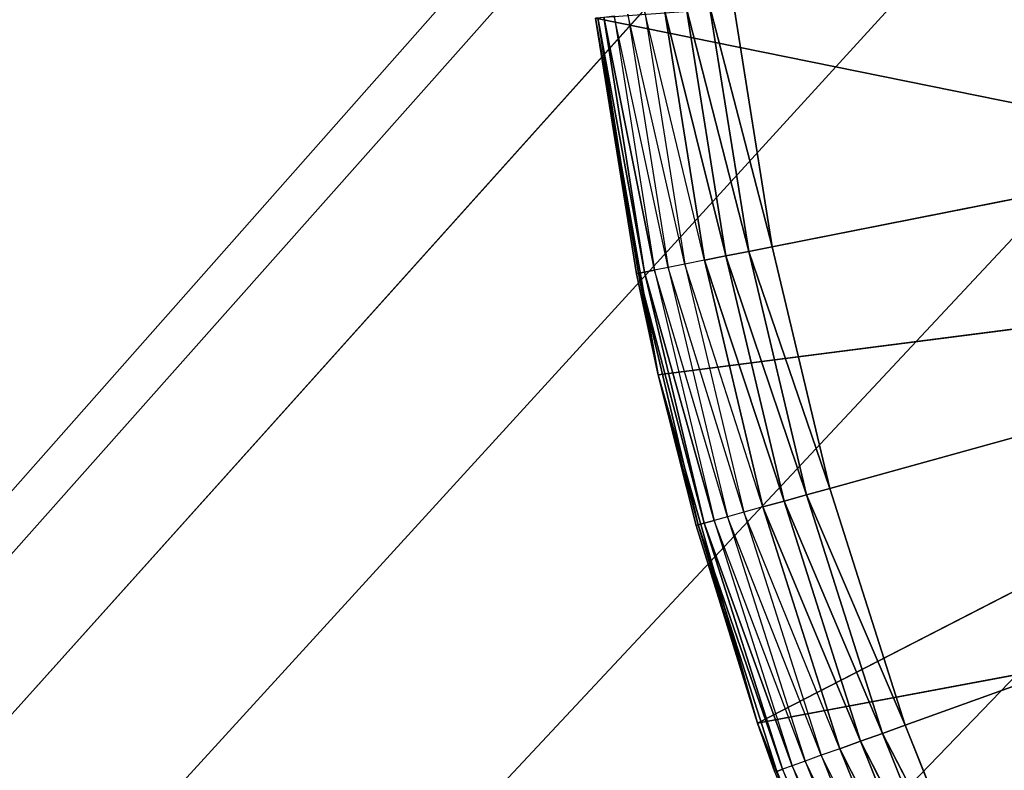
# Model space of a CAD drawing. Header units: centimetres. Extents: x 0.2 to 40.2, y 0.1 to 25.1.
# Tile 48 of 256: x 2.32 to 2.463, y 2.456 to 2.564. Entities that reach past the tile are written whole.
import ezdxf

# ---------------------------------------------------------------- set-up
doc = ezdxf.new("R2010")
doc.units = ezdxf.units.CM
doc.header["$LTSCALE"] = 2.54
doc.layers.get('0').update_dxf_attribs({"true_color": 0xff5454})

# ---------------------------------------------------------------- blocks, each defined once
blk = doc.blocks.new('P__ka _azienkowa 40cm.STL')
at = {"color": 0}
for p, q in [((2.63188, 2.84998, 2.93), (0.4, 0.325, 2.93)), ((2.63188, 2.84998, 2.93), (0.4, 0.325, 2.93)), ((2.59689, 2.8, 2.93), (0.4, 0.325, 2.93)), ((2.59689, 2.8, 2.93), (0.4, 0.325, 2.93)), ((0.4, 0.325, 2.93), (2.57111, 2.74471, 2.93)), ((0.4, 0.325, 2.93), (2.57111, 2.74471, 2.93)), ((2.55532, 2.68578, 2.93), (0.4, 0.325, 2.93)), ((2.55532, 2.68578, 2.93), (0.4, 0.325, 2.93)), ((2.55532, 2.68578, 3.03), (0.4, 0.325, 3.03)), ((2.55532, 2.68578, 3.03), (0.4, 0.325, 3.03)), ((2.55, 2.625, 2.93), (0.4, 0.325, 2.93)), ((2.55, 2.625, 2.93), (0.4, 0.325, 2.93)), ((2.55, 2.625, 3.03), (0.4, 0.325, 3.03)), ((2.55, 2.625, 3.03), (0.4, 0.325, 3.03)), ((2.42917, 2.53164, 2.63), (2.9, 2.625, 2.63)), ((2.42917, 2.53164, 2.63), (2.9, 2.625, 2.63)), ((2.43746, 2.49671, 2.63), (2.9, 2.625, 2.63)), ((2.43746, 2.49671, 2.63), (2.9, 2.625, 2.63)), ((2.9, 2.625, 2.63), (2.44834, 2.46251, 2.63)), ((2.9, 2.625, 2.63), (2.44834, 2.46251, 2.63)), ((2.42006, 2.56667, 2.6303), (2.42576, 2.53096, 2.6303)), ((2.42917, 2.53164, 2.63), (2.42006, 2.56667, 2.6303)), ((2.42917, 2.53164, 2.63), (2.42006, 2.56667, 2.6303)), ((2.42006, 2.56667, 2.6303), (2.42576, 2.53096, 2.6303)), ((2.42917, 2.53164, 2.63), (2.42351, 2.56709, 2.63)), ((2.42917, 2.53164, 2.63), (2.42351, 2.56709, 2.63)), ((2.4083, 2.56524, 2.63714), (2.41414, 2.52866, 2.63714)), ((2.41656, 2.52914, 2.63468), (2.4083, 2.56524, 2.63714)), ((2.41074, 2.56553, 2.63468), (2.41656, 2.52914, 2.63468)), ((2.41936, 2.52969, 2.63268), (2.41074, 2.56553, 2.63468)), ((2.42246, 2.53031, 2.63121), (2.41358, 2.56588, 2.63268)), ((2.42246, 2.53031, 2.63121), (2.41358, 2.56588, 2.63268)), ((2.41358, 2.56588, 2.63268), (2.41936, 2.52969, 2.63268)), ((2.41672, 2.56626, 2.63121), (2.42246, 2.53031, 2.63121)), ((2.42576, 2.53096, 2.6303), (2.41672, 2.56626, 2.63121)), ((2.42576, 2.53096, 2.6303), (2.41672, 2.56626, 2.63121)), ((2.41672, 2.56626, 2.63121), (2.42246, 2.53031, 2.63121)), ((0.4, 0.325, 2.93), (2.55532, 2.56422, 2.93)), ((0.4, 0.325, 2.93), (2.55532, 2.56422, 2.93)), ((2.55532, 2.56422, 3.03), (0.4, 0.325, 3.03)), ((2.55532, 2.56422, 3.03), (0.4, 0.325, 3.03)), ((2.40365, 2.56467, 2.65), (2.40955, 2.52775, 2.65)), ((2.40955, 2.52775, 2.65), (2.40365, 2.56467, 2.83)), ((2.40955, 2.52775, 2.65), (2.40365, 2.56467, 2.83)), ((2.41268, 2.51312, 2.83), (2.40365, 2.56467, 2.83)), ((2.40365, 2.56467, 2.83), (2.56245, 2.53247, 2.83)), ((2.41268, 2.51312, 2.83), (2.40365, 2.56467, 2.83)), ((2.40365, 2.56467, 2.83), (2.56245, 2.53247, 2.83)), ((2.40365, 2.56467, 2.65), (2.40955, 2.52775, 2.65)), ((2.40365, 2.56467, 2.65), (2.40985, 2.52781, 2.64653)), ((2.40365, 2.56467, 2.65), (2.40985, 2.52781, 2.64653)), ((2.40395, 2.56471, 2.64653), (2.40985, 2.52781, 2.64653)), ((2.41073, 2.52798, 2.64316), (2.40395, 2.56471, 2.64653)), ((2.41073, 2.52798, 2.64316), (2.40395, 2.56471, 2.64653)), ((2.40395, 2.56471, 2.64653), (2.40985, 2.52781, 2.64653)), ((2.40485, 2.56482, 2.64316), (2.41073, 2.52798, 2.64316)), ((2.41218, 2.52827, 2.64), (2.40485, 2.56482, 2.64316)), ((2.41218, 2.52827, 2.64), (2.40485, 2.56482, 2.64316)), ((2.40485, 2.56482, 2.64316), (2.41073, 2.52798, 2.64316)), ((2.41414, 2.52866, 2.63714), (2.40631, 2.565, 2.64)), ((2.40631, 2.565, 2.64), (2.41218, 2.52827, 2.64)), ((2.41268, 2.51312, 2.83), (2.56245, 2.53247, 2.83)), ((2.41268, 2.51312, 2.83), (2.56245, 2.53247, 2.83)), ((2.42704, 2.46279, 2.83), (2.56245, 2.53247, 2.83)), ((2.42704, 2.46279, 2.83), (2.56245, 2.53247, 2.83)), ((2.42917, 2.53164, 2.63), (2.42576, 2.53096, 2.6303)), ((2.42917, 2.53164, 2.63), (2.42576, 2.53096, 2.6303)), ((2.43746, 2.49671, 2.63), (2.42917, 2.53164, 2.63)), ((2.43746, 2.49671, 2.63), (2.42917, 2.53164, 2.63)), ((2.41936, 2.52969, 2.63268), (2.41656, 2.52914, 2.63468)), ((2.42246, 2.53031, 2.63121), (2.41936, 2.52969, 2.63268)), ((2.42246, 2.53031, 2.63121), (2.41936, 2.52969, 2.63268)), ((2.43087, 2.49489, 2.63121), (2.41936, 2.52969, 2.63268)), ((2.43087, 2.49489, 2.63121), (2.41936, 2.52969, 2.63268)), ((2.41936, 2.52969, 2.63268), (2.42782, 2.49404, 2.63268)), ((2.42576, 2.53096, 2.6303), (2.42246, 2.53031, 2.63121)), ((2.42576, 2.53096, 2.6303), (2.42246, 2.53031, 2.63121)), ((2.42246, 2.53031, 2.63121), (2.43087, 2.49489, 2.63121)), ((2.43411, 2.49579, 2.6303), (2.42246, 2.53031, 2.63121)), ((2.43411, 2.49579, 2.6303), (2.42246, 2.53031, 2.63121)), ((2.42246, 2.53031, 2.63121), (2.43087, 2.49489, 2.63121)), ((2.42576, 2.53096, 2.6303), (2.43411, 2.49579, 2.6303)), ((2.43746, 2.49671, 2.63), (2.42576, 2.53096, 2.6303)), ((2.43746, 2.49671, 2.63), (2.42576, 2.53096, 2.6303)), ((2.42576, 2.53096, 2.6303), (2.43411, 2.49579, 2.6303)), ((2.41218, 2.52827, 2.64), (2.41073, 2.52798, 2.64316)), ((2.41218, 2.52827, 2.64), (2.41073, 2.52798, 2.64316)), ((2.41414, 2.52866, 2.63714), (2.41218, 2.52827, 2.64)), ((2.4227, 2.49262, 2.63714), (2.41218, 2.52827, 2.64)), ((2.41218, 2.52827, 2.64), (2.42077, 2.49209, 2.64)), ((2.41656, 2.52914, 2.63468), (2.41414, 2.52866, 2.63714)), ((2.41414, 2.52866, 2.63714), (2.4227, 2.49262, 2.63714)), ((2.42507, 2.49328, 2.63468), (2.41414, 2.52866, 2.63714)), ((2.41656, 2.52914, 2.63468), (2.42507, 2.49328, 2.63468)), ((2.42782, 2.49404, 2.63268), (2.41656, 2.52914, 2.63468)), ((2.40955, 2.52775, 2.65), (2.40985, 2.52781, 2.64653)), ((2.40955, 2.52775, 2.65), (2.41268, 2.51312, 2.83)), ((2.40955, 2.52775, 2.65), (2.41268, 2.51312, 2.83)), ((2.40955, 2.52775, 2.65), (2.41268, 2.51312, 2.65)), ((2.41073, 2.52798, 2.64316), (2.40985, 2.52781, 2.64653)), ((2.41073, 2.52798, 2.64316), (2.40985, 2.52781, 2.64653)), ((2.41268, 2.51312, 2.65), (2.40985, 2.52781, 2.64653)), ((2.40985, 2.52781, 2.64653), (2.41848, 2.49145, 2.64653)), ((2.41935, 2.49169, 2.64316), (2.40985, 2.52781, 2.64653)), ((2.41935, 2.49169, 2.64316), (2.40985, 2.52781, 2.64653)), ((2.40985, 2.52781, 2.64653), (2.41848, 2.49145, 2.64653)), ((2.41073, 2.52798, 2.64316), (2.41935, 2.49169, 2.64316)), ((2.42077, 2.49209, 2.64), (2.41073, 2.52798, 2.64316)), ((2.42077, 2.49209, 2.64), (2.41073, 2.52798, 2.64316)), ((2.41073, 2.52798, 2.64316), (2.41935, 2.49169, 2.64316)), ((2.42704, 2.46279, 2.83), (2.41268, 2.51312, 2.83)), ((2.41268, 2.51312, 2.83), (2.41819, 2.49137, 2.65)), ((2.41268, 2.51312, 2.83), (2.41819, 2.49137, 2.65)), ((2.41268, 2.51312, 2.83), (2.41268, 2.51312, 2.65)), ((2.41268, 2.51312, 2.65), (2.41819, 2.49137, 2.65)), ((2.41268, 2.51312, 2.83), (2.41268, 2.51312, 2.65)), ((2.42704, 2.46279, 2.83), (2.41268, 2.51312, 2.83)), ((2.41848, 2.49145, 2.64653), (2.41268, 2.51312, 2.65)), ((2.43411, 2.49579, 2.6303), (2.43087, 2.49489, 2.63121)), ((2.43411, 2.49579, 2.6303), (2.43087, 2.49489, 2.63121)), ((2.43746, 2.49671, 2.63), (2.43411, 2.49579, 2.6303)), ((2.43746, 2.49671, 2.63), (2.43411, 2.49579, 2.6303)), ((2.43411, 2.49579, 2.6303), (2.44507, 2.46133, 2.6303)), ((2.44834, 2.46251, 2.63), (2.43411, 2.49579, 2.6303)), ((2.44834, 2.46251, 2.63), (2.43411, 2.49579, 2.6303)), ((2.43411, 2.49579, 2.6303), (2.44507, 2.46133, 2.6303)), ((2.44834, 2.46251, 2.63), (2.43746, 2.49671, 2.63)), ((2.44834, 2.46251, 2.63), (2.43746, 2.49671, 2.63)), ((2.42782, 2.49404, 2.63268), (2.42507, 2.49328, 2.63468)), ((2.43087, 2.49489, 2.63121), (2.42782, 2.49404, 2.63268)), ((2.43087, 2.49489, 2.63121), (2.42782, 2.49404, 2.63268)), ((2.4419, 2.46019, 2.63121), (2.42782, 2.49404, 2.63268)), ((2.4419, 2.46019, 2.63121), (2.42782, 2.49404, 2.63268)), ((2.42782, 2.49404, 2.63268), (2.43893, 2.45912, 2.63268)), ((2.43087, 2.49489, 2.63121), (2.4419, 2.46019, 2.63121)), ((2.44507, 2.46133, 2.6303), (2.43087, 2.49489, 2.63121)), ((2.44507, 2.46133, 2.6303), (2.43087, 2.49489, 2.63121)), ((2.43087, 2.49489, 2.63121), (2.4419, 2.46019, 2.63121)), ((2.4227, 2.49262, 2.63714), (2.42077, 2.49209, 2.64)), ((2.42507, 2.49328, 2.63468), (2.4227, 2.49262, 2.63714)), ((2.4227, 2.49262, 2.63714), (2.43392, 2.45732, 2.63714)), ((2.43624, 2.45816, 2.63468), (2.4227, 2.49262, 2.63714)), ((2.42507, 2.49328, 2.63468), (2.43624, 2.45816, 2.63468)), ((2.43893, 2.45912, 2.63268), (2.42507, 2.49328, 2.63468)), ((2.41819, 2.49137, 2.65), (2.41848, 2.49145, 2.64653)), ((2.42704, 2.46279, 2.83), (2.41819, 2.49137, 2.65)), ((2.41819, 2.49137, 2.65), (2.42704, 2.46279, 2.65)), ((2.42704, 2.46279, 2.83), (2.41819, 2.49137, 2.65)), ((2.41935, 2.49169, 2.64316), (2.41848, 2.49145, 2.64653)), ((2.41935, 2.49169, 2.64316), (2.41848, 2.49145, 2.64653)), ((2.42704, 2.46279, 2.65), (2.41848, 2.49145, 2.64653)), ((2.41848, 2.49145, 2.64653), (2.42981, 2.45584, 2.64653)), ((2.43066, 2.45615, 2.64316), (2.41848, 2.49145, 2.64653)), ((2.43066, 2.45615, 2.64316), (2.41848, 2.49145, 2.64653)), ((2.41848, 2.49145, 2.64653), (2.42981, 2.45584, 2.64653)), ((2.42077, 2.49209, 2.64), (2.41935, 2.49169, 2.64316)), ((2.42077, 2.49209, 2.64), (2.41935, 2.49169, 2.64316)), ((2.41935, 2.49169, 2.64316), (2.43066, 2.45615, 2.64316)), ((2.43204, 2.45664, 2.64), (2.41935, 2.49169, 2.64316)), ((2.43204, 2.45664, 2.64), (2.41935, 2.49169, 2.64316)), ((2.41935, 2.49169, 2.64316), (2.43066, 2.45615, 2.64316)), ((2.43392, 2.45732, 2.63714), (2.42077, 2.49209, 2.64)), ((2.42077, 2.49209, 2.64), (2.43204, 2.45664, 2.64)), ((2.42704, 2.46279, 2.83), (2.57671, 2.49089, 2.83)), ((2.42704, 2.46279, 2.83), (2.57671, 2.49089, 2.83)), ((2.42704, 2.46279, 2.65), (2.42704, 2.46279, 2.83)), ((2.42704, 2.46279, 2.65), (2.42952, 2.45574, 2.65)), ((2.42952, 2.45574, 2.65), (2.42704, 2.46279, 2.83)), ((2.42704, 2.46279, 2.65), (2.42704, 2.46279, 2.83)), ((2.42952, 2.45574, 2.65), (2.42704, 2.46279, 2.83)), ((2.44349, 2.42105, 2.65), (2.42704, 2.46279, 2.83)), ((2.44349, 2.42105, 2.65), (2.42704, 2.46279, 2.83)), ((2.44659, 2.41425, 2.83), (2.42704, 2.46279, 2.83)), ((2.44659, 2.41425, 2.83), (2.42704, 2.46279, 2.83)), ((2.42704, 2.46279, 2.65), (2.42981, 2.45584, 2.64653)), ((2.44507, 2.46133, 2.6303), (2.4419, 2.46019, 2.63121)), ((2.44507, 2.46133, 2.6303), (2.4419, 2.46019, 2.63121)), ((2.44834, 2.46251, 2.63), (2.44507, 2.46133, 2.6303)), ((2.44834, 2.46251, 2.63), (2.44507, 2.46133, 2.6303)), ((2.44507, 2.46133, 2.6303), (2.45857, 2.42779, 2.6303)), ((2.46175, 2.42921, 2.63), (2.44507, 2.46133, 2.6303)), ((2.46175, 2.42921, 2.63), (2.44507, 2.46133, 2.6303)), ((2.44507, 2.46133, 2.6303), (2.45857, 2.42779, 2.6303)), ((2.46175, 2.42921, 2.63), (2.44834, 2.46251, 2.63)), ((2.46175, 2.42921, 2.63), (2.44834, 2.46251, 2.63)), ((2.4419, 2.46019, 2.63121), (2.43893, 2.45912, 2.63268)), ((2.4419, 2.46019, 2.63121), (2.43893, 2.45912, 2.63268)), ((2.4419, 2.46019, 2.63121), (2.4555, 2.42642, 2.63121)), ((2.45857, 2.42779, 2.6303), (2.4419, 2.46019, 2.63121)), ((2.45857, 2.42779, 2.6303), (2.4419, 2.46019, 2.63121)), ((2.4419, 2.46019, 2.63121), (2.4555, 2.42642, 2.63121)), ((2.43893, 2.45912, 2.63268), (2.43624, 2.45816, 2.63468)), ((2.4555, 2.42642, 2.63121), (2.43893, 2.45912, 2.63268)), ((2.4555, 2.42642, 2.63121), (2.43893, 2.45912, 2.63268)), ((2.43893, 2.45912, 2.63268), (2.45262, 2.42513, 2.63268)), ((2.43392, 2.45732, 2.63714), (2.43204, 2.45664, 2.64)), ((2.43624, 2.45816, 2.63468), (2.43392, 2.45732, 2.63714)), ((2.43392, 2.45732, 2.63714), (2.44776, 2.42296, 2.63714)), ((2.45001, 2.42397, 2.63468), (2.43392, 2.45732, 2.63714)), ((2.43624, 2.45816, 2.63468), (2.45001, 2.42397, 2.63468)), ((2.45262, 2.42513, 2.63268), (2.43624, 2.45816, 2.63468)), ((2.43066, 2.45615, 2.64316), (2.42981, 2.45584, 2.64653)), ((2.43066, 2.45615, 2.64316), (2.42981, 2.45584, 2.64653)), ((2.43204, 2.45664, 2.64), (2.43066, 2.45615, 2.64316)), ((2.44593, 2.42214, 2.64), (2.43066, 2.45615, 2.64316)), ((2.43066, 2.45615, 2.64316), (2.44459, 2.42154, 2.64316)), ((2.43204, 2.45664, 2.64), (2.44593, 2.42214, 2.64)), ((2.44776, 2.42296, 2.63714), (2.43204, 2.45664, 2.64))]:
    blk.add_line(p, q, dxfattribs=at)
mesh = blk.add_polyface(dxfattribs=at)
corners = [(2.63188, 2.84998, 2.93), (0.4, 0.325, 2.93), (0.4, 24.925, 2.93)]
mesh.append_faces([[corners[k] for k in face] for face in [(0, 1, 2)]], dxfattribs={"color": 0})
mesh = blk.add_polyface(dxfattribs=at)
corners = [(2.55532, 2.68578, 3.03), (0.4, 24.925, 3.03), (0.4, 0.325, 3.03)]
mesh.append_faces([[corners[k] for k in face] for face in [(0, 1, 2)]], dxfattribs={"color": 0})
mesh = blk.add_polyface(dxfattribs=at)
corners = [(40, 8.125, 11.93), (0.4, 8.125, 11.93), (40, 0.325, 11.93)]
mesh.append_faces([[corners[k] for k in face] for face in [(0, 1, 2)]], dxfattribs={"color": 0})
mesh = blk.add_polyface(dxfattribs=at)
corners = [(40, 0.325, 11.93), (0.4, 8.125, 11.93), (0.4, 0.325, 11.93)]
mesh.append_faces([[corners[k] for k in face] for face in [(0, 1, 2)]], dxfattribs={"color": 0})
mesh = blk.add_polyface(dxfattribs=at)
corners = [(40, 0.325, 11.83), (0.4, 0.325, 11.83), (0.4, 8.125, 11.83)]
mesh.append_faces([[corners[k] for k in face] for face in [(0, 1, 2)]], dxfattribs={"color": 0})
mesh = blk.add_polyface(dxfattribs=at)
corners = [(40, 0.325, 11.83), (0.4, 8.125, 11.83), (40, 8.125, 11.83)]
mesh.append_faces([[corners[k] for k in face] for face in [(0, 1, 2)]], dxfattribs={"color": 0})
mesh = blk.add_polyface(dxfattribs=at)
corners = [(2.63188, 2.84998, 2.93), (2.59689, 2.8, 2.93), (0.4, 0.325, 2.93)]
mesh.append_faces([[corners[k] for k in face] for face in [(0, 1, 2)]], dxfattribs={"color": 0})
mesh = blk.add_polyface(dxfattribs=at)
corners = [(2.59689, 2.8, 2.93), (2.57111, 2.74471, 2.93), (0.4, 0.325, 2.93)]
mesh.append_faces([[corners[k] for k in face] for face in [(0, 1, 2)]], dxfattribs={"color": 0})
mesh = blk.add_polyface(dxfattribs=at)
corners = [(2.57111, 2.74471, 2.93), (2.55532, 2.68578, 2.93), (0.4, 0.325, 2.93)]
mesh.append_faces([[corners[k] for k in face] for face in [(0, 1, 2)]], dxfattribs={"color": 0})
mesh = blk.add_polyface(dxfattribs=at)
corners = [(2.55532, 2.68578, 2.93), (2.55, 2.625, 2.93), (0.4, 0.325, 2.93)]
mesh.append_faces([[corners[k] for k in face] for face in [(0, 1, 2)]], dxfattribs={"color": 0})
mesh = blk.add_polyface(dxfattribs=at)
corners = [(2.55532, 2.68578, 3.03), (0.4, 0.325, 3.03), (2.55, 2.625, 3.03)]
mesh.append_faces([[corners[k] for k in face] for face in [(0, 1, 2)]], dxfattribs={"color": 0})
mesh = blk.add_polyface(dxfattribs=at)
corners = [(2.55532, 2.56422, 2.93), (0.4, 0.325, 2.93), (2.55, 2.625, 2.93)]
mesh.append_faces([[corners[k] for k in face] for face in [(0, 1, 2)]], dxfattribs={"color": 0})
mesh = blk.add_polyface(dxfattribs=at)
corners = [(2.55532, 2.56422, 3.03), (2.55, 2.625, 3.03), (0.4, 0.325, 3.03)]
mesh.append_faces([[corners[k] for k in face] for face in [(0, 1, 2)]], dxfattribs={"color": 0})
mesh = blk.add_polyface(dxfattribs=at)
corners = [(2.9, 2.625, 2.63), (2.42917, 2.53164, 2.63), (2.42351, 2.56709, 2.63)]
mesh.append_faces([[corners[k] for k in face] for face in [(0, 1, 2)]], dxfattribs={"color": 0})
mesh = blk.add_polyface(dxfattribs=at)
corners = [(2.9, 2.625, 2.63), (2.43746, 2.49671, 2.63), (2.42917, 2.53164, 2.63)]
mesh.append_faces([[corners[k] for k in face] for face in [(0, 1, 2)]], dxfattribs={"color": 0})
mesh = blk.add_polyface(dxfattribs=at)
corners = [(2.9, 2.625, 2.63), (2.44834, 2.46251, 2.63), (2.43746, 2.49671, 2.63)]
mesh.append_faces([[corners[k] for k in face] for face in [(0, 1, 2)]], dxfattribs={"color": 0})
mesh = blk.add_polyface(dxfattribs=at)
corners = [(2.9, 2.625, 2.63), (2.46175, 2.42921, 2.63), (2.44834, 2.46251, 2.63)]
mesh.append_faces([[corners[k] for k in face] for face in [(0, 1, 2)]], dxfattribs={"color": 0})
mesh = blk.add_polyface(dxfattribs=at)
corners = [(2.9, 2.625, 2.63), (2.4776, 2.39701, 2.63), (2.46175, 2.42921, 2.63)]
mesh.append_faces([[corners[k] for k in face] for face in [(0, 1, 2)]], dxfattribs={"color": 0})
mesh = blk.add_polyface(dxfattribs=at)
corners = [(2.56245, 2.53247, 2.83), (2.55352, 2.5755, 2.83), (2.40365, 2.56467, 2.83)]
mesh.append_faces([[corners[k] for k in face] for face in [(0, 1, 2)]], dxfattribs={"color": 0})
mesh = blk.add_polyface(dxfattribs=at)
corners = [(2.42576, 2.53096, 2.6303), (2.41672, 2.56626, 2.63121), (2.42006, 2.56667, 2.6303)]
mesh.append_faces([[corners[k] for k in face] for face in [(0, 1, 2)]], dxfattribs={"color": 0})
mesh = blk.add_polyface(dxfattribs=at)
corners = [(2.42917, 2.53164, 2.63), (2.42006, 2.56667, 2.6303), (2.42351, 2.56709, 2.63)]
mesh.append_faces([[corners[k] for k in face] for face in [(0, 1, 2)]], dxfattribs={"color": 0})
mesh = blk.add_polyface(dxfattribs=at)
corners = [(2.42917, 2.53164, 2.63), (2.42576, 2.53096, 2.6303), (2.42006, 2.56667, 2.6303)]
mesh.append_faces([[corners[k] for k in face] for face in [(0, 1, 2)]], dxfattribs={"color": 0})
mesh = blk.add_polyface(dxfattribs=at)
corners = [(2.42246, 2.53031, 2.63121), (2.41358, 2.56588, 2.63268), (2.41672, 2.56626, 2.63121)]
mesh.append_faces([[corners[k] for k in face] for face in [(0, 1, 2)]], dxfattribs={"color": 0})
mesh = blk.add_polyface(dxfattribs=at)
corners = [(2.42246, 2.53031, 2.63121), (2.41936, 2.52969, 2.63268), (2.41358, 2.56588, 2.63268)]
mesh.append_faces([[corners[k] for k in face] for face in [(0, 1, 2)]], dxfattribs={"color": 0})
mesh = blk.add_polyface(dxfattribs=at)
corners = [(2.42576, 2.53096, 2.6303), (2.42246, 2.53031, 2.63121), (2.41672, 2.56626, 2.63121)]
mesh.append_faces([[corners[k] for k in face] for face in [(0, 1, 2)]], dxfattribs={"color": 0})
mesh = blk.add_polyface(dxfattribs=at)
corners = [(2.57111, 2.50529, 2.93), (0.4, 0.325, 2.93), (2.55532, 2.56422, 2.93)]
mesh.append_faces([[corners[k] for k in face] for face in [(0, 1, 2)]], dxfattribs={"color": 0})
mesh = blk.add_polyface(dxfattribs=at)
corners = [(2.57111, 2.50529, 3.03), (2.55532, 2.56422, 3.03), (0.4, 0.325, 3.03)]
mesh.append_faces([[corners[k] for k in face] for face in [(0, 1, 2)]], dxfattribs={"color": 0})
mesh = blk.add_polyface(dxfattribs=at)
corners = [(2.40395, 2.56471, 2.64653), (2.40985, 2.52781, 2.64653), (2.40365, 2.56467, 2.65)]
mesh.append_faces([[corners[k] for k in face] for face in [(0, 1, 2)]], dxfattribs={"color": 0})
mesh = blk.add_polyface(dxfattribs=at)
corners = [(2.40365, 2.56467, 2.65), (2.40955, 2.52775, 2.65), (2.40365, 2.56467, 2.83)]
mesh.append_faces([[corners[k] for k in face] for face in [(0, 1, 2)]], dxfattribs={"color": 0})
mesh = blk.add_polyface(dxfattribs=at)
corners = [(2.40365, 2.56467, 2.83), (2.40955, 2.52775, 2.65), (2.41268, 2.51312, 2.83)]
mesh.append_faces([[corners[k] for k in face] for face in [(0, 1, 2)]], dxfattribs={"color": 0})
mesh = blk.add_polyface(dxfattribs=at)
corners = [(2.56245, 2.53247, 2.83), (2.40365, 2.56467, 2.83), (2.41268, 2.51312, 2.83)]
mesh.append_faces([[corners[k] for k in face] for face in [(0, 1, 2)]], dxfattribs={"color": 0})
mesh = blk.add_polyface(dxfattribs=at)
corners = [(2.40365, 2.56467, 2.65), (2.40985, 2.52781, 2.64653), (2.40955, 2.52775, 2.65)]
mesh.append_faces([[corners[k] for k in face] for face in [(0, 1, 2)]], dxfattribs={"color": 0})
mesh = blk.add_polyface(dxfattribs=at)
corners = [(2.40485, 2.56482, 2.64316), (2.41073, 2.52798, 2.64316), (2.40395, 2.56471, 2.64653)]
mesh.append_faces([[corners[k] for k in face] for face in [(0, 1, 2)]], dxfattribs={"color": 0})
mesh = blk.add_polyface(dxfattribs=at)
corners = [(2.40395, 2.56471, 2.64653), (2.41073, 2.52798, 2.64316), (2.40985, 2.52781, 2.64653)]
mesh.append_faces([[corners[k] for k in face] for face in [(0, 1, 2)]], dxfattribs={"color": 0})
mesh = blk.add_polyface(dxfattribs=at)
corners = [(2.40631, 2.565, 2.64), (2.41218, 2.52827, 2.64), (2.40485, 2.56482, 2.64316)]
mesh.append_faces([[corners[k] for k in face] for face in [(0, 1, 2)]], dxfattribs={"color": 0})
mesh = blk.add_polyface(dxfattribs=at)
corners = [(2.40485, 2.56482, 2.64316), (2.41218, 2.52827, 2.64), (2.41073, 2.52798, 2.64316)]
mesh.append_faces([[corners[k] for k in face] for face in [(0, 1, 2)]], dxfattribs={"color": 0})
mesh = blk.add_polyface(dxfattribs=at)
corners = [(2.56245, 2.53247, 2.83), (2.41268, 2.51312, 2.83), (2.42704, 2.46279, 2.83)]
mesh.append_faces([[corners[k] for k in face] for face in [(0, 1, 2)]], dxfattribs={"color": 0})
mesh = blk.add_polyface(dxfattribs=at)
corners = [(2.57671, 2.49089, 2.83), (2.56245, 2.53247, 2.83), (2.42704, 2.46279, 2.83)]
mesh.append_faces([[corners[k] for k in face] for face in [(0, 1, 2)]], dxfattribs={"color": 0})
mesh = blk.add_polyface(dxfattribs=at)
corners = [(2.43746, 2.49671, 2.63), (2.42576, 2.53096, 2.6303), (2.42917, 2.53164, 2.63)]
mesh.append_faces([[corners[k] for k in face] for face in [(0, 1, 2)]], dxfattribs={"color": 0})
mesh = blk.add_polyface(dxfattribs=at)
corners = [(2.43087, 2.49489, 2.63121), (2.41936, 2.52969, 2.63268), (2.42246, 2.53031, 2.63121)]
mesh.append_faces([[corners[k] for k in face] for face in [(0, 1, 2)]], dxfattribs={"color": 0})
mesh = blk.add_polyface(dxfattribs=at)
corners = [(2.43087, 2.49489, 2.63121), (2.42782, 2.49404, 2.63268), (2.41936, 2.52969, 2.63268)]
mesh.append_faces([[corners[k] for k in face] for face in [(0, 1, 2)]], dxfattribs={"color": 0})
mesh = blk.add_polyface(dxfattribs=at)
corners = [(2.43411, 2.49579, 2.6303), (2.42246, 2.53031, 2.63121), (2.42576, 2.53096, 2.6303)]
mesh.append_faces([[corners[k] for k in face] for face in [(0, 1, 2)]], dxfattribs={"color": 0})
mesh = blk.add_polyface(dxfattribs=at)
corners = [(2.43411, 2.49579, 2.6303), (2.43087, 2.49489, 2.63121), (2.42246, 2.53031, 2.63121)]
mesh.append_faces([[corners[k] for k in face] for face in [(0, 1, 2)]], dxfattribs={"color": 0})
mesh = blk.add_polyface(dxfattribs=at)
corners = [(2.43746, 2.49671, 2.63), (2.43411, 2.49579, 2.6303), (2.42576, 2.53096, 2.6303)]
mesh.append_faces([[corners[k] for k in face] for face in [(0, 1, 2)]], dxfattribs={"color": 0})
mesh = blk.add_polyface(dxfattribs=at)
corners = [(2.41218, 2.52827, 2.64), (2.42077, 2.49209, 2.64), (2.41073, 2.52798, 2.64316)]
mesh.append_faces([[corners[k] for k in face] for face in [(0, 1, 2)]], dxfattribs={"color": 0})
mesh = blk.add_polyface(dxfattribs=at)
corners = [(2.40955, 2.52775, 2.65), (2.41268, 2.51312, 2.65), (2.41268, 2.51312, 2.83)]
mesh.append_faces([[corners[k] for k in face] for face in [(0, 1, 2)]], dxfattribs={"color": 0})
mesh = blk.add_polyface(dxfattribs=at)
corners = [(2.41073, 2.52798, 2.64316), (2.41935, 2.49169, 2.64316), (2.40985, 2.52781, 2.64653)]
mesh.append_faces([[corners[k] for k in face] for face in [(0, 1, 2)]], dxfattribs={"color": 0})
mesh = blk.add_polyface(dxfattribs=at)
corners = [(2.40985, 2.52781, 2.64653), (2.41848, 2.49145, 2.64653), (2.41268, 2.51312, 2.65)]
mesh.append_faces([[corners[k] for k in face] for face in [(0, 1, 2)]], dxfattribs={"color": 0})
mesh = blk.add_polyface(dxfattribs=at)
corners = [(2.40985, 2.52781, 2.64653), (2.41935, 2.49169, 2.64316), (2.41848, 2.49145, 2.64653)]
mesh.append_faces([[corners[k] for k in face] for face in [(0, 1, 2)]], dxfattribs={"color": 0})
mesh = blk.add_polyface(dxfattribs=at)
corners = [(2.41073, 2.52798, 2.64316), (2.42077, 2.49209, 2.64), (2.41935, 2.49169, 2.64316)]
mesh.append_faces([[corners[k] for k in face] for face in [(0, 1, 2)]], dxfattribs={"color": 0})
mesh = blk.add_polyface(dxfattribs=at)
corners = [(2.41268, 2.51312, 2.83), (2.41819, 2.49137, 2.65), (2.42704, 2.46279, 2.83)]
mesh.append_faces([[corners[k] for k in face] for face in [(0, 1, 2)]], dxfattribs={"color": 0})
mesh = blk.add_polyface(dxfattribs=at)
corners = [(2.41268, 2.51312, 2.65), (2.41819, 2.49137, 2.65), (2.41268, 2.51312, 2.83)]
mesh.append_faces([[corners[k] for k in face] for face in [(0, 1, 2)]], dxfattribs={"color": 0})
mesh = blk.add_polyface(dxfattribs=at)
corners = [(2.59689, 2.45, 2.93), (0.4, 0.325, 2.93), (2.57111, 2.50529, 2.93)]
mesh.append_faces([[corners[k] for k in face] for face in [(0, 1, 2)]], dxfattribs={"color": 0})
mesh = blk.add_polyface(dxfattribs=at)
corners = [(2.59607, 2.45143, 3.03), (2.57111, 2.50529, 3.03), (0.4, 0.325, 3.03)]
mesh.append_faces([[corners[k] for k in face] for face in [(0, 1, 2)]], dxfattribs={"color": 0})
mesh = blk.add_polyface(dxfattribs=at)
corners = [(2.44507, 2.46133, 2.6303), (2.43087, 2.49489, 2.63121), (2.43411, 2.49579, 2.6303)]
mesh.append_faces([[corners[k] for k in face] for face in [(0, 1, 2)]], dxfattribs={"color": 0})
mesh = blk.add_polyface(dxfattribs=at)
corners = [(2.44834, 2.46251, 2.63), (2.43411, 2.49579, 2.6303), (2.43746, 2.49671, 2.63)]
mesh.append_faces([[corners[k] for k in face] for face in [(0, 1, 2)]], dxfattribs={"color": 0})
mesh = blk.add_polyface(dxfattribs=at)
corners = [(2.44834, 2.46251, 2.63), (2.44507, 2.46133, 2.6303), (2.43411, 2.49579, 2.6303)]
mesh.append_faces([[corners[k] for k in face] for face in [(0, 1, 2)]], dxfattribs={"color": 0})
mesh = blk.add_polyface(dxfattribs=at)
corners = [(2.4419, 2.46019, 2.63121), (2.42782, 2.49404, 2.63268), (2.43087, 2.49489, 2.63121)]
mesh.append_faces([[corners[k] for k in face] for face in [(0, 1, 2)]], dxfattribs={"color": 0})
mesh = blk.add_polyface(dxfattribs=at)
corners = [(2.4419, 2.46019, 2.63121), (2.43893, 2.45912, 2.63268), (2.42782, 2.49404, 2.63268)]
mesh.append_faces([[corners[k] for k in face] for face in [(0, 1, 2)]], dxfattribs={"color": 0})
mesh = blk.add_polyface(dxfattribs=at)
corners = [(2.44507, 2.46133, 2.6303), (2.4419, 2.46019, 2.63121), (2.43087, 2.49489, 2.63121)]
mesh.append_faces([[corners[k] for k in face] for face in [(0, 1, 2)]], dxfattribs={"color": 0})
mesh = blk.add_polyface(dxfattribs=at)
corners = [(2.41819, 2.49137, 2.65), (2.42704, 2.46279, 2.65), (2.42704, 2.46279, 2.83)]
mesh.append_faces([[corners[k] for k in face] for face in [(0, 1, 2)]], dxfattribs={"color": 0})
mesh = blk.add_polyface(dxfattribs=at)
corners = [(2.41935, 2.49169, 2.64316), (2.43066, 2.45615, 2.64316), (2.41848, 2.49145, 2.64653)]
mesh.append_faces([[corners[k] for k in face] for face in [(0, 1, 2)]], dxfattribs={"color": 0})
mesh = blk.add_polyface(dxfattribs=at)
corners = [(2.41848, 2.49145, 2.64653), (2.42981, 2.45584, 2.64653), (2.42704, 2.46279, 2.65)]
mesh.append_faces([[corners[k] for k in face] for face in [(0, 1, 2)]], dxfattribs={"color": 0})
mesh = blk.add_polyface(dxfattribs=at)
corners = [(2.41848, 2.49145, 2.64653), (2.43066, 2.45615, 2.64316), (2.42981, 2.45584, 2.64653)]
mesh.append_faces([[corners[k] for k in face] for face in [(0, 1, 2)]], dxfattribs={"color": 0})
mesh = blk.add_polyface(dxfattribs=at)
corners = [(2.42077, 2.49209, 2.64), (2.43204, 2.45664, 2.64), (2.41935, 2.49169, 2.64316)]
mesh.append_faces([[corners[k] for k in face] for face in [(0, 1, 2)]], dxfattribs={"color": 0})
mesh = blk.add_polyface(dxfattribs=at)
corners = [(2.41935, 2.49169, 2.64316), (2.43204, 2.45664, 2.64), (2.43066, 2.45615, 2.64316)]
mesh.append_faces([[corners[k] for k in face] for face in [(0, 1, 2)]], dxfattribs={"color": 0})
mesh = blk.add_polyface(dxfattribs=at)
corners = [(2.57671, 2.49089, 2.83), (2.42704, 2.46279, 2.83), (2.44659, 2.41425, 2.83)]
mesh.append_faces([[corners[k] for k in face] for face in [(0, 1, 2)]], dxfattribs={"color": 0})
mesh = blk.add_polyface(dxfattribs=at)
corners = [(2.59607, 2.45143, 2.83), (2.57671, 2.49089, 2.83), (2.44659, 2.41425, 2.83)]
mesh.append_faces([[corners[k] for k in face] for face in [(0, 1, 2)]], dxfattribs={"color": 0})
mesh = blk.add_polyface(dxfattribs=at)
corners = [(2.42704, 2.46279, 2.65), (2.42952, 2.45574, 2.65), (2.42704, 2.46279, 2.83)]
mesh.append_faces([[corners[k] for k in face] for face in [(0, 1, 2)]], dxfattribs={"color": 0})
mesh = blk.add_polyface(dxfattribs=at)
corners = [(2.42704, 2.46279, 2.83), (2.42952, 2.45574, 2.65), (2.44349, 2.42105, 2.65)]
mesh.append_faces([[corners[k] for k in face] for face in [(0, 1, 2)]], dxfattribs={"color": 0})
mesh = blk.add_polyface(dxfattribs=at)
corners = [(2.42704, 2.46279, 2.83), (2.44349, 2.42105, 2.65), (2.44659, 2.41425, 2.83)]
mesh.append_faces([[corners[k] for k in face] for face in [(0, 1, 2)]], dxfattribs={"color": 0})
mesh = blk.add_polyface(dxfattribs=at)
corners = [(2.45857, 2.42779, 2.6303), (2.4419, 2.46019, 2.63121), (2.44507, 2.46133, 2.6303)]
mesh.append_faces([[corners[k] for k in face] for face in [(0, 1, 2)]], dxfattribs={"color": 0})
mesh = blk.add_polyface(dxfattribs=at)
corners = [(2.46175, 2.42921, 2.63), (2.44507, 2.46133, 2.6303), (2.44834, 2.46251, 2.63)]
mesh.append_faces([[corners[k] for k in face] for face in [(0, 1, 2)]], dxfattribs={"color": 0})
mesh = blk.add_polyface(dxfattribs=at)
corners = [(2.46175, 2.42921, 2.63), (2.45857, 2.42779, 2.6303), (2.44507, 2.46133, 2.6303)]
mesh.append_faces([[corners[k] for k in face] for face in [(0, 1, 2)]], dxfattribs={"color": 0})
mesh = blk.add_polyface(dxfattribs=at)
corners = [(2.4555, 2.42642, 2.63121), (2.43893, 2.45912, 2.63268), (2.4419, 2.46019, 2.63121)]
mesh.append_faces([[corners[k] for k in face] for face in [(0, 1, 2)]], dxfattribs={"color": 0})
mesh = blk.add_polyface(dxfattribs=at)
corners = [(2.45857, 2.42779, 2.6303), (2.4555, 2.42642, 2.63121), (2.4419, 2.46019, 2.63121)]
mesh.append_faces([[corners[k] for k in face] for face in [(0, 1, 2)]], dxfattribs={"color": 0})
mesh = blk.add_polyface(dxfattribs=at)
corners = [(2.4555, 2.42642, 2.63121), (2.45262, 2.42513, 2.63268), (2.43893, 2.45912, 2.63268)]
mesh.append_faces([[corners[k] for k in face] for face in [(0, 1, 2)]], dxfattribs={"color": 0})
mesh = blk.add_polyface(dxfattribs=at)
corners = [(2.43066, 2.45615, 2.64316), (2.44459, 2.42154, 2.64316), (2.42981, 2.45584, 2.64653)]
mesh.append_faces([[corners[k] for k in face] for face in [(0, 1, 2)]], dxfattribs={"color": 0})

msp = doc.modelspace()

# ---------------------------------------------------------------- block references
at = {"color": 0}
msp.add_blockref('P__ka _azienkowa 40cm.STL', (0, 0), dxfattribs=at)

doc.saveas('drawing.dxf')
